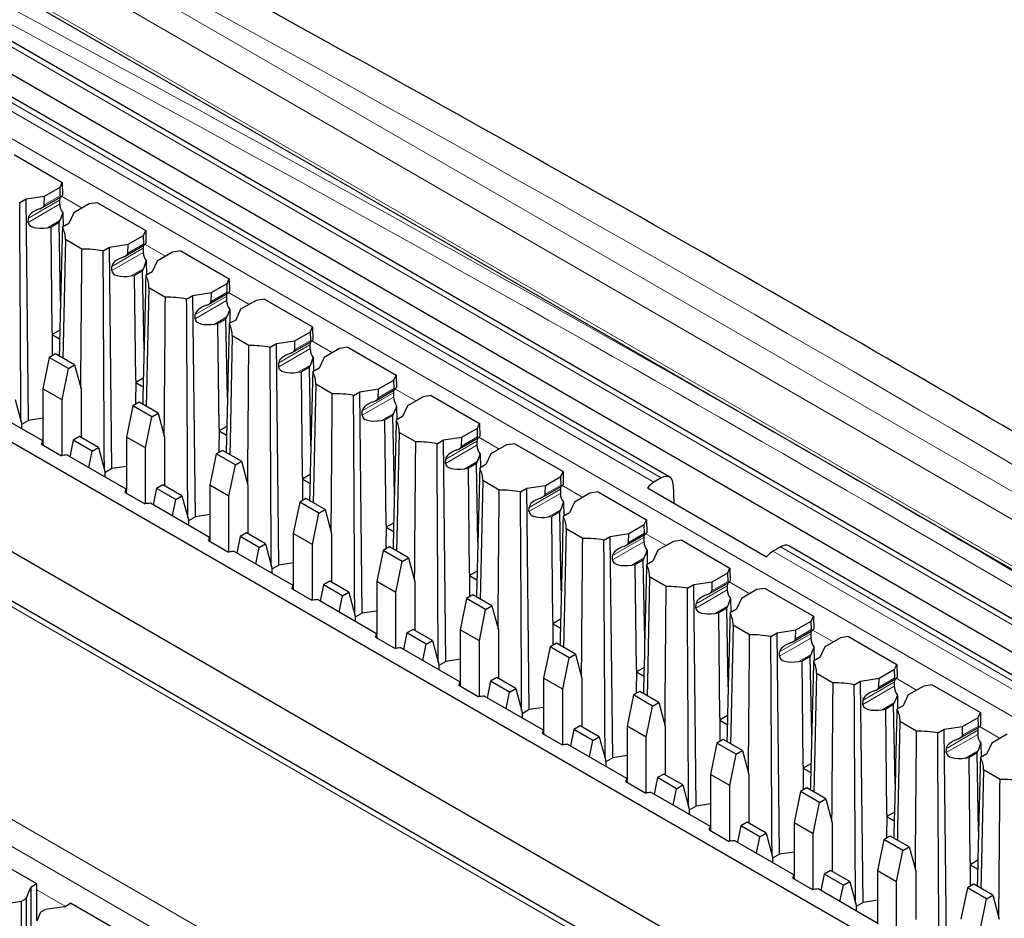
# Paper-space layout 'Blatt2' of a CAD drawing. Header units: millimetres. Extents: x 5 to 418, y 2 to 292.
# Tile 81 of 84: x 322 to 334, y 246 to 257. Entities that reach past the tile are written whole.
import ezdxf

# ---------------------------------------------------------------- set-up
doc = ezdxf.new("R2010")
doc.units = ezdxf.units.MM

psp = doc.layouts.new('Blatt2')

# ---------------------------------------------------------------- linework, layer by layer
at = {"color": 7, "linetype": 'Continuous', "lineweight": 18}
for p, q in [((316.829, 259.974), (345.343, 243.513)), ((318.658, 259.801), (343.801, 245.287)), ((343.657, 245.04), (318.514, 259.555)), ((344.013, 243.583), (317.819, 258.705)), ((329.637, 251.222), (317.237, 258.38)), ((320.272, 256.527), (329.549, 251.171)), ((338.091, 245.916), (320.131, 256.285)), ((322.502, 254.516), (322.131, 254.302)), ((322.51, 254.567), (322.32, 254.458)), ((322.525, 254.561), (322.768, 254.421)), ((322.13, 254.252), (322.502, 254.467)), ((322.506, 254.273), (322.359, 254.188)), ((323.492, 253.944), (323.121, 253.73)), ((323.5, 253.996), (323.31, 253.886)), ((323.515, 253.99), (323.758, 253.85)), ((323.12, 253.681), (323.492, 253.895)), ((323.496, 253.702), (323.348, 253.617)), ((333.146, 243.222), (315.186, 253.591)), ((324.11, 253.109), (324.482, 253.324)), ((324.482, 253.373), (324.111, 253.159)), ((324.49, 253.424), (324.3, 253.315)), ((324.505, 253.419), (324.748, 253.278)), ((324.486, 253.13), (324.338, 253.045)), ((325.48, 252.853), (325.29, 252.743)), ((325.1, 252.538), (325.471, 252.752)), ((325.471, 252.801), (325.101, 252.588)), ((325.495, 252.847), (325.738, 252.707)), ((325.476, 252.559), (325.328, 252.474)), ((326.47, 252.281), (326.28, 252.172)), ((326.485, 252.276), (326.728, 252.135)), ((326.089, 251.966), (326.461, 252.181)), ((326.461, 252.23), (326.091, 252.016)), ((326.466, 251.987), (326.318, 251.902)), ((327.46, 251.71), (327.27, 251.6)), ((327.475, 251.704), (327.717, 251.564)), ((327.079, 251.395), (327.451, 251.609)), ((327.451, 251.658), (327.081, 251.445)), ((327.456, 251.416), (327.308, 251.331)), ((328.45, 251.138), (328.26, 251.029)), ((328.465, 251.133), (328.707, 250.992)), ((328.069, 250.823), (328.441, 251.038)), ((328.441, 251.087), (328.071, 250.873)), ((328.446, 250.844), (328.298, 250.759)), ((329.431, 250.515), (329.061, 250.302)), ((329.44, 250.567), (329.25, 250.457)), ((329.455, 250.561), (329.697, 250.421)), ((329.059, 250.252), (329.431, 250.466)), ((343.451, 243.247), (331.051, 250.405)), ((330.963, 250.355), (338.232, 246.158)), ((329.436, 250.273), (329.288, 250.188)), ((330.421, 249.944), (330.051, 249.73)), ((330.43, 249.995), (330.24, 249.886)), ((330.445, 249.99), (330.687, 249.849)), ((330.049, 249.68), (330.421, 249.895)), ((330.426, 249.702), (330.278, 249.616)), ((331.411, 249.372), (331.041, 249.159)), ((331.42, 249.424), (331.23, 249.314)), ((331.434, 249.418), (331.677, 249.278)), ((331.039, 249.109), (331.411, 249.323)), ((331.415, 249.13), (331.268, 249.045)), ((332.401, 248.801), (332.031, 248.587)), ((332.41, 248.853), (332.22, 248.743)), ((332.424, 248.847), (332.667, 248.706)), ((332.029, 248.537), (332.401, 248.752)), ((332.405, 248.559), (332.258, 248.473)), ((333.019, 247.966), (333.391, 248.181)), ((333.391, 248.23), (333.021, 248.016)), ((333.4, 248.281), (333.21, 248.171)), ((333.414, 248.275), (333.657, 248.135)), ((333.395, 247.987), (333.248, 247.902)), ((320.937, 247.751), (336.918, 238.525)), ((336.776, 238.283), (320.796, 247.509)), ((322.233, 246.338), (322.568, 246.145))]:
    psp.add_line(p, q, dxfattribs=at)
at = {"color": 7, "linetype": 'Continuous', "lineweight": 25}
for p, q in [((316.854, 259.919), (345.367, 243.458)), ((344.113, 243.593), (317.919, 258.715)), ((343.773, 243.395), (317.494, 258.566)), ((329.738, 251.231), (317.337, 258.39)), ((321.961, 255.057), (322.533, 254.726)), ((334.126, 244.605), (316.307, 254.891)), ((322.507, 254.669), (322.533, 254.726)), ((322.533, 254.726), (322.536, 254.575)), ((322.324, 254.563), (322.507, 254.669)), ((322.51, 254.567), (322.507, 254.669)), ((322.028, 254.486), (322.104, 254.529)), ((322.104, 254.529), (322.324, 254.563)), ((322.132, 251.904), (322.104, 254.529)), ((322.291, 254.424), (322.519, 254.555)), ((322.32, 254.458), (322.324, 254.563)), ((322.502, 254.516), (322.502, 254.467)), ((322.951, 254.485), (322.852, 254.47)), ((322.951, 254.485), (323.523, 254.155)), ((322.852, 254.47), (322.669, 254.364)), ((322.13, 254.252), (322.131, 254.302)), ((322.495, 254.249), (322.506, 254.273)), ((322.54, 254.363), (322.543, 254.198)), ((322.669, 254.364), (322.61, 254.237)), ((322.359, 254.188), (322.4, 254.195)), ((322.495, 254.249), (322.4, 254.195)), ((322.414, 252.956), (322.4, 254.195)), ((322.513, 253.316), (322.495, 254.249)), ((322.61, 254.237), (322.534, 254.193)), ((323.497, 254.098), (323.523, 254.155)), ((323.523, 254.155), (323.526, 254.003)), ((322.767, 253.935), (322.57, 254.048)), ((323.313, 253.992), (323.497, 254.098)), ((323.5, 253.996), (323.497, 254.098)), ((323.018, 253.914), (323.093, 253.958)), ((323.093, 253.958), (323.313, 253.992)), ((323.122, 251.332), (323.093, 253.958)), ((323.281, 253.853), (323.509, 253.984)), ((323.31, 253.886), (323.313, 253.992)), ((323.492, 253.944), (323.492, 253.895)), ((323.941, 253.914), (323.842, 253.899)), ((323.941, 253.914), (324.513, 253.583)), ((315.9, 253.834), (333.936, 243.422)), ((323.53, 253.792), (323.532, 253.627)), ((323.659, 253.793), (323.6, 253.666)), ((323.842, 253.899), (323.659, 253.793)), ((323.12, 253.681), (323.121, 253.73)), ((323.485, 253.678), (323.39, 253.623)), ((323.485, 253.678), (323.496, 253.702)), ((323.503, 252.744), (323.485, 253.678)), ((333.246, 243.232), (315.286, 253.601)), ((323.348, 253.617), (323.39, 253.623)), ((323.404, 252.384), (323.39, 253.623)), ((323.6, 253.666), (323.524, 253.622)), ((324.487, 253.526), (324.513, 253.583)), ((324.513, 253.583), (324.516, 253.432)), ((323.756, 253.363), (323.56, 253.477)), ((324.303, 253.42), (324.487, 253.526)), ((324.49, 253.424), (324.487, 253.526)), ((324.008, 253.343), (324.083, 253.386)), ((324.083, 253.386), (324.303, 253.42)), ((324.112, 250.761), (324.083, 253.386)), ((324.271, 253.281), (324.498, 253.412)), ((324.3, 253.315), (324.303, 253.42)), ((324.482, 253.373), (324.482, 253.324)), ((324.832, 253.327), (324.648, 253.221)), ((324.931, 253.342), (324.832, 253.327)), ((324.931, 253.342), (325.503, 253.012)), ((324.52, 253.22), (324.522, 253.055)), ((324.648, 253.221), (324.59, 253.094)), ((324.11, 253.109), (324.111, 253.159)), ((324.475, 253.106), (324.38, 253.052)), ((324.475, 253.106), (324.486, 253.13)), ((324.492, 252.173), (324.475, 253.106)), ((324.59, 253.094), (324.514, 253.051)), ((322.504, 252.975), (322.414, 252.923)), ((324.338, 253.045), (324.38, 253.052)), ((324.394, 251.813), (324.38, 253.052)), ((325.477, 252.955), (325.503, 253.012)), ((325.503, 253.012), (325.506, 252.86)), ((322.414, 252.956), (322.412, 252.668)), ((322.414, 252.956), (322.414, 252.923)), ((322.414, 252.923), (322.502, 252.872)), ((324.746, 252.792), (324.55, 252.905)), ((325.293, 252.849), (325.477, 252.955)), ((325.48, 252.853), (325.477, 252.955)), ((324.998, 252.771), (325.073, 252.815)), ((325.073, 252.815), (325.293, 252.849)), ((325.102, 250.189), (325.073, 252.815)), ((325.261, 252.71), (325.488, 252.841)), ((325.29, 252.743), (325.293, 252.849)), ((325.471, 252.801), (325.471, 252.752)), ((325.822, 252.756), (325.638, 252.65)), ((325.921, 252.771), (325.822, 252.756)), ((325.921, 252.771), (326.493, 252.44)), ((322.379, 252.649), (322.304, 252.279)), ((322.454, 252.692), (322.379, 252.649)), ((322.606, 252.519), (322.379, 252.649)), ((322.68, 252.562), (322.454, 252.692)), ((325.51, 252.649), (325.512, 252.484)), ((325.638, 252.65), (325.579, 252.523)), ((322.53, 252.148), (322.606, 252.519)), ((322.606, 252.519), (322.68, 252.562)), ((322.68, 252.562), (322.756, 252.279)), ((325.1, 252.538), (325.101, 252.588)), ((325.465, 252.535), (325.37, 252.48)), ((325.465, 252.535), (325.476, 252.559)), ((325.482, 251.601), (325.465, 252.535)), ((325.579, 252.523), (325.504, 252.479)), ((323.404, 252.384), (323.402, 252.096)), ((323.494, 252.404), (323.404, 252.352)), ((323.404, 252.384), (323.404, 252.352)), ((325.328, 252.474), (325.37, 252.48)), ((325.383, 251.242), (325.37, 252.48)), ((326.283, 252.277), (326.467, 252.383)), ((326.467, 252.383), (326.493, 252.44)), ((326.47, 252.281), (326.467, 252.383)), ((326.493, 252.44), (326.496, 252.289)), ((322.53, 252.148), (322.304, 252.279)), ((322.304, 252.279), (322.304, 251.648)), ((322.756, 252.279), (322.756, 251.701)), ((323.404, 252.352), (323.492, 252.301)), ((325.736, 252.22), (325.54, 252.334)), ((326.063, 252.243), (326.283, 252.277)), ((326.251, 252.138), (326.478, 252.269)), ((326.28, 252.172), (326.283, 252.277)), ((321.973, 252.153), (322.049, 251.871)), ((325.988, 252.2), (326.063, 252.243)), ((326.092, 249.618), (326.063, 252.243)), ((326.461, 252.23), (326.461, 252.181)), ((326.812, 252.184), (326.628, 252.078)), ((326.91, 252.199), (326.812, 252.184)), ((326.91, 252.199), (327.483, 251.869)), ((322.301, 251.66), (321.6, 252.065)), ((322.53, 251.487), (322.53, 252.148)), ((323.369, 252.078), (323.294, 251.707)), ((323.444, 252.121), (323.369, 252.078)), ((323.596, 251.947), (323.369, 252.078)), ((323.67, 251.99), (323.444, 252.121)), ((326.499, 252.077), (326.502, 251.912)), ((326.628, 252.078), (326.569, 251.951)), ((322.304, 251.93), (322.132, 251.904)), ((323.52, 251.577), (323.596, 251.947)), ((323.596, 251.947), (323.67, 251.99)), ((323.67, 251.99), (323.746, 251.707)), ((326.089, 251.966), (326.091, 252.016)), ((326.455, 251.963), (326.36, 251.909)), ((326.455, 251.963), (326.466, 251.987)), ((326.472, 251.03), (326.455, 251.963)), ((326.569, 251.951), (326.494, 251.908)), ((322.132, 251.904), (322.049, 251.856)), ((322.049, 251.871), (322.049, 251.805)), ((324.394, 251.813), (324.392, 251.525)), ((324.484, 251.832), (324.394, 251.78)), ((324.394, 251.813), (324.394, 251.78)), ((326.318, 251.902), (326.36, 251.909)), ((326.373, 250.67), (326.36, 251.909)), ((327.273, 251.706), (327.457, 251.812)), ((327.457, 251.812), (327.483, 251.869)), ((327.46, 251.71), (327.457, 251.812)), ((327.483, 251.869), (327.486, 251.717)), ((322.737, 251.713), (322.662, 251.669)), ((322.963, 251.582), (322.737, 251.713)), ((323.52, 251.577), (323.294, 251.707)), ((323.294, 251.707), (323.294, 251.076)), ((323.746, 251.707), (323.746, 251.13)), ((324.394, 251.78), (324.482, 251.729)), ((326.726, 251.649), (326.53, 251.762)), ((327.053, 251.672), (327.273, 251.706)), ((327.241, 251.567), (327.468, 251.698)), ((327.27, 251.6), (327.273, 251.706)), ((322.288, 251.622), (322.524, 251.486)), ((322.308, 251.611), (322.308, 251.615)), ((322.662, 251.669), (322.622, 251.474)), ((322.889, 251.539), (322.662, 251.669)), ((322.889, 251.539), (322.963, 251.582)), ((322.963, 251.582), (323.039, 251.299)), ((323.52, 250.916), (323.52, 251.577)), ((326.978, 251.628), (327.053, 251.672)), ((327.082, 249.046), (327.053, 251.672)), ((327.451, 251.658), (327.451, 251.609)), ((327.802, 251.613), (327.618, 251.507)), ((327.9, 251.628), (327.802, 251.613)), ((327.9, 251.628), (328.473, 251.297)), ((323.29, 251.089), (322.59, 251.493)), ((322.849, 251.344), (322.889, 251.539)), ((324.359, 251.506), (324.284, 251.136)), ((324.434, 251.549), (324.359, 251.506)), ((324.586, 251.376), (324.359, 251.506)), ((324.66, 251.419), (324.434, 251.549)), ((327.489, 251.506), (327.492, 251.341)), ((327.618, 251.507), (327.559, 251.38)), ((323.122, 251.332), (323.039, 251.284)), ((323.294, 251.359), (323.122, 251.332)), ((324.51, 251.005), (324.586, 251.376)), ((324.586, 251.376), (324.66, 251.419)), ((324.66, 251.419), (324.736, 251.136)), ((327.079, 251.395), (327.081, 251.445)), ((327.308, 251.331), (327.35, 251.337)), ((327.445, 251.392), (327.35, 251.337)), ((327.363, 250.099), (327.35, 251.337)), ((327.445, 251.392), (327.456, 251.416)), ((327.462, 250.458), (327.445, 251.392)), ((327.559, 251.38), (327.484, 251.336)), ((323.039, 251.299), (323.039, 251.234)), ((325.383, 251.242), (325.382, 250.953)), ((325.474, 251.261), (325.383, 251.209)), ((325.383, 251.242), (325.383, 251.209)), ((328.263, 251.134), (328.447, 251.24)), ((328.447, 251.24), (328.473, 251.297)), ((328.45, 251.138), (328.447, 251.24)), ((328.473, 251.297), (328.476, 251.146)), ((329.637, 251.222), (329.549, 251.171)), ((323.652, 251.098), (323.612, 250.903)), ((323.727, 251.141), (323.652, 251.098)), ((323.879, 250.967), (323.652, 251.098)), ((323.953, 251.01), (323.727, 251.141)), ((324.51, 251.005), (324.284, 251.136)), ((324.284, 251.136), (324.284, 250.505)), ((324.736, 251.136), (324.736, 250.559)), ((325.383, 251.209), (325.472, 251.158)), ((327.716, 251.077), (327.52, 251.191)), ((327.968, 251.057), (328.043, 251.1)), ((328.043, 251.1), (328.263, 251.134)), ((328.072, 248.475), (328.043, 251.1)), ((328.231, 250.995), (328.458, 251.126)), ((328.26, 251.029), (328.263, 251.134)), ((329.474, 251.103), (330.888, 250.287)), ((329.781, 251.142), (329.787, 250.922)), ((323.278, 251.051), (323.513, 250.915)), ((323.298, 251.039), (323.298, 251.044)), ((323.879, 250.967), (323.953, 251.01)), ((323.953, 251.01), (324.029, 250.728)), ((324.51, 250.344), (324.51, 251.005)), ((328.441, 251.087), (328.441, 251.038)), ((328.792, 251.041), (328.608, 250.935)), ((328.89, 251.056), (328.792, 251.041)), ((328.89, 251.056), (329.463, 250.726)), ((324.28, 250.517), (323.58, 250.922)), ((323.839, 250.772), (323.879, 250.967)), ((325.349, 250.935), (325.273, 250.564)), ((325.424, 250.978), (325.349, 250.935)), ((325.576, 250.804), (325.349, 250.935)), ((325.65, 250.847), (325.424, 250.978)), ((328.069, 250.823), (328.071, 250.873)), ((328.479, 250.934), (328.482, 250.769)), ((328.608, 250.935), (328.549, 250.808)), ((324.112, 250.761), (324.029, 250.713)), ((324.284, 250.787), (324.112, 250.761)), ((325.5, 250.434), (325.576, 250.804)), ((325.576, 250.804), (325.65, 250.847)), ((325.65, 250.847), (325.726, 250.564)), ((328.298, 250.759), (328.34, 250.766)), ((328.434, 250.82), (328.34, 250.766)), ((328.353, 249.527), (328.34, 250.766)), ((328.434, 250.82), (328.446, 250.844)), ((328.452, 249.887), (328.434, 250.82)), ((328.549, 250.808), (328.474, 250.765)), ((324.029, 250.728), (324.029, 250.662)), ((326.373, 250.67), (326.372, 250.382)), ((326.464, 250.689), (326.373, 250.637)), ((326.373, 250.67), (326.373, 250.637)), ((326.373, 250.637), (326.461, 250.586)), ((329.253, 250.563), (329.437, 250.669)), ((329.437, 250.669), (329.463, 250.726)), ((329.44, 250.567), (329.437, 250.669)), ((329.463, 250.726), (329.466, 250.574)), ((324.642, 250.526), (324.602, 250.331)), ((324.717, 250.57), (324.642, 250.526)), ((324.868, 250.396), (324.642, 250.526)), ((324.943, 250.439), (324.717, 250.57)), ((325.5, 250.434), (325.273, 250.564)), ((325.273, 250.564), (325.273, 249.933)), ((325.726, 250.564), (325.726, 249.987)), ((328.706, 250.506), (328.51, 250.619)), ((328.958, 250.485), (329.033, 250.529)), ((329.033, 250.529), (329.253, 250.563)), ((329.062, 247.904), (329.033, 250.529)), ((329.221, 250.424), (329.448, 250.555)), ((329.25, 250.457), (329.253, 250.563)), ((329.431, 250.515), (329.431, 250.466)), ((324.268, 250.479), (324.503, 250.343)), ((324.288, 250.468), (324.288, 250.472)), ((324.868, 250.396), (324.943, 250.439)), ((324.943, 250.439), (325.019, 250.156)), ((325.5, 249.773), (325.5, 250.434)), ((326.414, 250.406), (326.339, 250.363)), ((326.64, 250.276), (326.414, 250.406)), ((329.782, 250.47), (329.598, 250.364)), ((329.88, 250.485), (329.782, 250.47)), ((329.88, 250.485), (330.453, 250.154)), ((330.963, 250.355), (331.051, 250.405)), ((343.551, 243.257), (331.15, 250.416)), ((325.27, 249.946), (324.57, 250.35)), ((324.829, 250.201), (324.868, 250.396)), ((326.339, 250.363), (326.263, 249.993)), ((326.566, 250.233), (326.339, 250.363)), ((329.059, 250.252), (329.061, 250.302)), ((329.469, 250.363), (329.472, 250.198)), ((329.598, 250.364), (329.539, 250.237)), ((325.102, 250.189), (325.019, 250.141)), ((325.273, 250.216), (325.102, 250.189)), ((326.49, 249.862), (326.566, 250.233)), ((326.566, 250.233), (326.64, 250.276)), ((326.64, 250.276), (326.716, 249.993)), ((329.288, 250.188), (329.33, 250.194)), ((329.424, 250.249), (329.33, 250.194)), ((329.343, 248.956), (329.33, 250.194)), ((329.424, 250.249), (329.436, 250.273)), ((329.442, 249.315), (329.424, 250.249)), ((329.539, 250.237), (329.464, 250.193)), ((325.019, 250.156), (325.019, 250.091)), ((327.363, 250.099), (327.362, 249.81)), ((327.454, 250.118), (327.363, 250.066)), ((327.363, 250.099), (327.363, 250.066)), ((327.363, 250.066), (327.451, 250.015)), ((329.696, 249.934), (329.499, 250.048)), ((330.243, 249.991), (330.427, 250.097)), ((330.427, 250.097), (330.453, 250.154)), ((330.43, 249.995), (330.427, 250.097)), ((330.453, 250.154), (330.456, 250.003)), ((325.632, 249.955), (325.592, 249.76)), ((325.707, 249.998), (325.632, 249.955)), ((325.858, 249.824), (325.632, 249.955)), ((325.933, 249.867), (325.707, 249.998)), ((326.49, 249.862), (326.263, 249.993)), ((326.263, 249.993), (326.263, 249.362)), ((326.716, 249.993), (326.716, 249.416)), ((329.948, 249.914), (330.023, 249.957)), ((330.023, 249.957), (330.243, 249.991)), ((330.052, 247.332), (330.023, 249.957)), ((330.211, 249.852), (330.438, 249.983)), ((330.24, 249.886), (330.243, 249.991)), ((330.421, 249.944), (330.421, 249.895)), ((325.258, 249.908), (325.493, 249.772)), ((325.278, 249.896), (325.278, 249.901)), ((325.819, 249.629), (325.858, 249.824)), ((325.858, 249.824), (325.933, 249.867)), ((325.933, 249.867), (326.009, 249.585)), ((326.49, 249.201), (326.49, 249.862)), ((327.404, 249.835), (327.329, 249.792)), ((327.63, 249.704), (327.404, 249.835)), ((330.772, 249.898), (330.588, 249.792)), ((330.87, 249.913), (330.772, 249.898)), ((330.87, 249.913), (331.443, 249.583)), ((326.26, 249.374), (325.559, 249.779)), ((327.329, 249.792), (327.253, 249.421)), ((327.555, 249.661), (327.329, 249.792)), ((327.555, 249.661), (327.63, 249.704)), ((327.63, 249.704), (327.706, 249.421)), ((330.049, 249.68), (330.051, 249.73)), ((330.414, 249.678), (330.426, 249.702)), ((330.459, 249.791), (330.462, 249.626)), ((330.588, 249.792), (330.529, 249.665)), ((326.092, 249.618), (326.009, 249.57)), ((326.009, 249.585), (326.009, 249.519)), ((326.263, 249.644), (326.092, 249.618)), ((327.48, 249.291), (327.555, 249.661)), ((330.278, 249.616), (330.32, 249.623)), ((330.414, 249.678), (330.32, 249.623)), ((330.333, 248.384), (330.32, 249.623)), ((330.432, 248.744), (330.414, 249.678)), ((330.529, 249.665), (330.454, 249.622)), ((331.417, 249.526), (331.443, 249.583)), ((331.443, 249.583), (331.446, 249.431)), ((328.353, 249.527), (328.352, 249.239)), ((328.444, 249.547), (328.353, 249.494)), ((328.353, 249.527), (328.353, 249.494)), ((328.353, 249.494), (328.441, 249.443)), ((330.686, 249.363), (330.489, 249.476)), ((331.233, 249.42), (331.417, 249.526)), ((331.42, 249.424), (331.417, 249.526)), ((326.622, 249.384), (326.582, 249.189)), ((326.697, 249.427), (326.622, 249.384)), ((326.848, 249.253), (326.622, 249.384)), ((326.923, 249.296), (326.697, 249.427)), ((327.48, 249.291), (327.253, 249.421)), ((327.253, 249.421), (327.253, 248.79)), ((327.706, 249.421), (327.706, 248.844)), ((330.938, 249.342), (331.013, 249.386)), ((331.013, 249.386), (331.233, 249.42)), ((331.042, 246.761), (331.013, 249.386)), ((331.201, 249.281), (331.428, 249.412)), ((331.23, 249.314), (331.233, 249.42)), ((331.411, 249.372), (331.411, 249.323)), ((326.248, 249.336), (326.483, 249.2)), ((326.268, 249.325), (326.268, 249.329)), ((326.808, 249.058), (326.848, 249.253)), ((326.848, 249.253), (326.923, 249.296)), ((326.923, 249.296), (326.999, 249.013)), ((327.48, 248.63), (327.48, 249.291)), ((328.394, 249.263), (328.319, 249.22)), ((328.62, 249.133), (328.394, 249.263)), ((331.762, 249.327), (331.578, 249.221)), ((331.86, 249.342), (331.762, 249.327)), ((331.86, 249.342), (332.433, 249.011)), ((327.25, 248.803), (326.549, 249.207)), ((328.319, 249.22), (328.243, 248.85)), ((328.545, 249.09), (328.319, 249.22)), ((328.545, 249.09), (328.62, 249.133)), ((328.62, 249.133), (328.696, 248.85)), ((331.039, 249.109), (331.041, 249.159)), ((331.404, 249.106), (331.415, 249.13)), ((331.449, 249.22), (331.452, 249.055)), ((331.578, 249.221), (331.519, 249.094)), ((327.082, 249.046), (326.999, 248.998)), ((326.999, 249.013), (326.999, 248.948)), ((327.253, 249.073), (327.082, 249.046)), ((328.47, 248.719), (328.545, 249.09)), ((331.268, 249.045), (331.31, 249.051)), ((331.404, 249.106), (331.31, 249.051)), ((331.323, 247.813), (331.31, 249.051)), ((331.422, 248.172), (331.404, 249.106)), ((331.519, 249.094), (331.444, 249.05)), ((332.406, 248.954), (332.433, 249.011)), ((332.433, 249.011), (332.436, 248.86)), ((329.343, 248.956), (329.341, 248.667)), ((329.434, 248.975), (329.343, 248.923)), ((329.343, 248.956), (329.343, 248.923)), ((329.343, 248.923), (329.431, 248.872)), ((331.676, 248.791), (331.479, 248.905)), ((332.223, 248.848), (332.406, 248.954)), ((332.41, 248.853), (332.406, 248.954)), ((327.238, 248.765), (327.473, 248.629)), ((327.612, 248.812), (327.572, 248.617)), ((327.687, 248.855), (327.612, 248.812)), ((327.838, 248.681), (327.612, 248.812)), ((327.913, 248.725), (327.687, 248.855)), ((328.47, 248.719), (328.243, 248.85)), ((328.243, 248.85), (328.243, 248.219)), ((328.696, 248.85), (328.696, 248.273)), ((331.927, 248.771), (332.003, 248.814)), ((332.003, 248.814), (332.223, 248.848)), ((332.032, 246.189), (332.003, 248.814)), ((332.191, 248.709), (332.418, 248.84)), ((332.22, 248.743), (332.223, 248.848)), ((332.401, 248.801), (332.401, 248.752)), ((332.85, 248.77), (332.752, 248.755)), ((332.85, 248.77), (333.423, 248.44)), ((327.258, 248.753), (327.258, 248.758)), ((327.798, 248.486), (327.838, 248.681)), ((327.838, 248.681), (327.913, 248.725)), ((327.913, 248.725), (327.989, 248.442)), ((328.47, 248.058), (328.47, 248.719)), ((329.309, 248.649), (329.233, 248.278)), ((329.384, 248.692), (329.309, 248.649)), ((329.535, 248.518), (329.309, 248.649)), ((329.61, 248.561), (329.384, 248.692)), ((332.439, 248.648), (332.442, 248.484)), ((332.568, 248.649), (332.509, 248.522)), ((332.752, 248.755), (332.568, 248.649)), ((328.24, 248.231), (327.539, 248.636)), ((329.535, 248.518), (329.61, 248.561)), ((329.61, 248.561), (329.686, 248.278)), ((332.029, 248.537), (332.031, 248.587)), ((332.394, 248.535), (332.3, 248.48)), ((332.394, 248.535), (332.405, 248.559)), ((332.412, 247.601), (332.394, 248.535)), ((328.072, 248.475), (327.989, 248.427)), ((327.989, 248.442), (327.989, 248.377)), ((328.243, 248.502), (328.072, 248.475)), ((329.46, 248.148), (329.535, 248.518)), ((332.258, 248.473), (332.3, 248.48)), ((332.313, 247.241), (332.3, 248.48)), ((332.509, 248.522), (332.434, 248.479)), ((333.396, 248.383), (333.423, 248.44)), ((333.423, 248.44), (333.425, 248.288)), ((330.333, 248.384), (330.331, 248.096)), ((330.424, 248.404), (330.333, 248.351)), ((330.333, 248.384), (330.333, 248.351)), ((330.333, 248.351), (330.421, 248.3)), ((332.666, 248.22), (332.469, 248.333)), ((333.213, 248.277), (333.396, 248.383)), ((333.4, 248.281), (333.396, 248.383)), ((328.228, 248.193), (328.463, 248.057)), ((328.248, 248.182), (328.248, 248.186)), ((328.602, 248.241), (328.562, 248.046)), ((328.677, 248.284), (328.602, 248.241)), ((328.828, 248.11), (328.602, 248.241)), ((328.903, 248.153), (328.677, 248.284)), ((329.46, 248.148), (329.233, 248.278)), ((329.233, 248.278), (329.233, 247.647)), ((329.686, 248.278), (329.686, 247.701)), ((332.917, 248.199), (332.993, 248.243)), ((332.993, 248.243), (333.213, 248.277)), ((333.022, 245.618), (332.993, 248.243)), ((333.181, 248.138), (333.408, 248.269)), ((333.21, 248.171), (333.213, 248.277)), ((333.391, 248.23), (333.391, 248.181)), ((333.742, 248.184), (333.558, 248.078)), ((329.23, 247.66), (328.529, 248.064)), ((328.788, 247.915), (328.828, 248.11)), ((328.828, 248.11), (328.903, 248.153)), ((328.903, 248.153), (328.979, 247.87)), ((329.46, 247.487), (329.46, 248.148)), ((330.299, 248.077), (330.223, 247.707)), ((330.374, 248.12), (330.299, 248.077)), ((330.525, 247.947), (330.299, 248.077)), ((330.6, 247.99), (330.374, 248.12)), ((333.429, 248.077), (333.432, 247.912)), ((333.558, 248.078), (333.499, 247.951)), ((330.45, 247.576), (330.525, 247.947)), ((330.525, 247.947), (330.6, 247.99)), ((330.6, 247.99), (330.676, 247.707)), ((333.019, 247.966), (333.021, 248.016)), ((333.384, 247.963), (333.29, 247.908)), ((333.384, 247.963), (333.395, 247.987)), ((333.402, 247.029), (333.384, 247.963)), ((333.499, 247.951), (333.424, 247.907)), ((329.062, 247.904), (328.979, 247.856)), ((328.979, 247.87), (328.979, 247.805)), ((329.233, 247.93), (329.062, 247.904)), ((331.414, 247.832), (331.323, 247.78)), ((333.248, 247.902), (333.29, 247.908)), ((333.303, 246.67), (333.29, 247.908)), ((329.667, 247.712), (329.592, 247.669)), ((329.893, 247.582), (329.667, 247.712)), ((331.323, 247.813), (331.321, 247.524)), ((331.323, 247.813), (331.323, 247.78)), ((331.323, 247.78), (331.411, 247.729)), ((333.656, 247.648), (333.459, 247.762)), ((329.218, 247.622), (329.453, 247.486)), ((329.238, 247.61), (329.238, 247.615)), ((329.592, 247.669), (329.552, 247.474)), ((329.818, 247.538), (329.592, 247.669)), ((330.45, 247.576), (330.223, 247.707)), ((330.223, 247.707), (330.223, 247.076)), ((330.676, 247.707), (330.676, 247.13)), ((330.22, 247.088), (329.519, 247.493)), ((329.778, 247.343), (329.818, 247.538)), ((329.818, 247.538), (329.893, 247.582)), ((329.893, 247.582), (329.969, 247.299)), ((330.45, 246.915), (330.45, 247.576)), ((331.289, 247.506), (331.213, 247.135)), ((331.364, 247.549), (331.289, 247.506)), ((331.515, 247.375), (331.289, 247.506)), ((331.59, 247.418), (331.364, 247.549)), ((331.439, 247.005), (331.515, 247.375)), ((331.515, 247.375), (331.59, 247.418)), ((331.59, 247.418), (331.666, 247.135)), ((330.052, 247.332), (329.969, 247.284)), ((329.969, 247.299), (329.969, 247.234)), ((330.223, 247.359), (330.052, 247.332)), ((332.404, 247.261), (332.313, 247.208)), ((330.657, 247.141), (330.582, 247.098)), ((330.883, 247.01), (330.657, 247.141)), ((331.439, 247.005), (331.213, 247.135)), ((331.213, 247.135), (331.213, 246.504)), ((331.666, 247.135), (331.666, 246.558)), ((332.313, 247.241), (332.311, 246.953)), ((332.313, 247.241), (332.313, 247.208)), ((332.313, 247.208), (332.401, 247.157)), ((330.208, 247.05), (330.443, 246.914)), ((330.228, 247.039), (330.228, 247.043)), ((330.582, 247.098), (330.542, 246.903)), ((330.808, 246.967), (330.582, 247.098)), ((330.808, 246.967), (330.883, 247.01)), ((330.883, 247.01), (330.959, 246.727)), ((331.21, 246.517), (330.509, 246.921)), ((330.768, 246.772), (330.808, 246.967)), ((331.439, 246.344), (331.439, 247.005)), ((332.279, 246.934), (332.203, 246.564)), ((332.354, 246.977), (332.279, 246.934)), ((332.505, 246.804), (332.279, 246.934)), ((332.58, 246.847), (332.354, 246.977)), ((331.213, 246.787), (331.042, 246.761)), ((332.429, 246.433), (332.505, 246.804)), ((332.505, 246.804), (332.58, 246.847)), ((332.58, 246.847), (332.656, 246.564)), ((322.233, 246.409), (321.639, 246.752)), ((331.042, 246.761), (330.959, 246.713)), ((330.959, 246.727), (330.959, 246.662)), ((333.303, 246.67), (333.301, 246.381)), ((333.394, 246.689), (333.303, 246.637)), ((333.303, 246.67), (333.303, 246.637)), ((331.647, 246.569), (331.572, 246.526)), ((331.873, 246.439), (331.647, 246.569)), ((332.429, 246.433), (332.203, 246.564)), ((332.203, 246.564), (332.203, 245.933)), ((332.656, 246.564), (332.656, 245.987)), ((333.303, 246.637), (333.391, 246.586)), ((331.198, 246.479), (331.433, 246.343)), ((331.218, 246.467), (331.217, 246.472)), ((331.572, 246.526), (331.532, 246.331)), ((331.798, 246.395), (331.572, 246.526)), ((331.798, 246.395), (331.873, 246.439)), ((331.873, 246.439), (331.949, 246.156)), ((332.429, 245.772), (332.429, 246.433)), ((322.106, 246.237), (322.162, 246.368)), ((322.233, 246.409), (322.162, 246.368)), ((322.162, 246.368), (322.162, 245.878)), ((322.233, 245.974), (322.233, 246.409)), ((332.2, 245.945), (331.499, 246.35)), ((331.758, 246.2), (331.798, 246.395)), ((333.269, 246.363), (333.193, 245.992)), ((333.344, 246.406), (333.269, 246.363)), ((333.495, 246.232), (333.269, 246.363)), ((333.57, 246.275), (333.344, 246.406)), ((321.867, 246.179), (322.05, 246.205)), ((322.05, 246.205), (322.106, 246.237)), ((322.05, 245.813), (322.05, 246.205)), ((322.106, 246.237), (322.106, 245.846)), ((332.203, 246.216), (332.032, 246.189)), ((333.419, 245.862), (333.495, 246.232)), ((333.495, 246.232), (333.57, 246.275)), ((333.57, 246.275), (333.646, 245.992)), ((322.276, 246.075), (322.332, 246.107)), ((322.558, 246.139), (322.332, 246.107)), ((322.558, 246.139), (322.629, 246.18)), ((323.223, 245.837), (322.629, 246.18)), ((332.032, 246.189), (331.949, 246.141)), ((331.949, 246.156), (331.949, 246.091)), ((322.276, 246.075), (322.231, 245.969))]:
    psp.add_line(p, q, dxfattribs=at)
at = {"color": 7, "linetype": 'Continuous', "lineweight": 25, "flags": 128}
for points in [[(322.57, 254.048), (322.543, 252.798), (322.54, 252.643)], [(323.56, 253.477), (323.533, 252.226), (323.529, 252.071)], [(324.55, 252.905), (324.523, 251.655), (324.519, 251.5)], [(325.54, 252.334), (325.513, 251.083), (325.509, 250.929)], [(326.53, 251.762), (326.503, 250.512), (326.499, 250.357)], [(327.52, 251.191), (327.493, 249.94), (327.489, 249.786)], [(328.51, 250.619), (328.483, 249.369), (328.479, 249.214)], [(329.499, 250.048), (329.473, 248.797), (329.469, 248.643)], [(330.489, 249.476), (330.462, 248.226), (330.459, 248.071)], [(331.479, 248.905), (331.452, 247.654), (331.449, 247.5)], [(332.469, 248.333), (332.442, 247.083), (332.439, 246.928)], [(333.459, 247.762), (333.432, 246.511), (333.429, 246.357)]]:
    psp.add_lwpolyline(points, dxfattribs=at)
at = {"color": 7, "linetype": 'Continuous', "lineweight": 25}
for centre, radius, start, end in [((322.582, 254.518), 0.0809, 157.2873, 181.4651), ((322.684, 254.475), 0.182, 182.5078, 217.7954), ((322.292, 254.057), 0.278, 358.227, 29.4562), ((322.786, 252.625), 1.31, 79.7801, 90.8315), ((323.572, 253.946), 0.0809, 157.2873, 181.4651), ((323.674, 253.903), 0.182, 182.5078, 217.7954), ((323.282, 253.485), 0.278, 358.227, 29.4562), ((323.775, 252.054), 1.31, 79.7801, 90.8315), ((324.562, 253.375), 0.0809, 157.2873, 181.4651), ((324.664, 253.332), 0.182, 182.5078, 217.7954), ((324.272, 252.914), 0.278, 358.227, 29.4562), ((324.765, 251.482), 1.31, 79.7801, 90.8315), ((325.552, 252.803), 0.0809, 157.2873, 181.4651), ((325.654, 252.76), 0.182, 182.5078, 217.7954), ((325.262, 252.342), 0.278, 358.227, 29.4562), ((325.755, 250.911), 1.31, 79.7801, 90.8315), ((326.542, 252.232), 0.0809, 157.2873, 181.4651), ((326.643, 252.189), 0.182, 182.5078, 217.7954), ((326.252, 251.771), 0.278, 358.227, 29.4562), ((327.532, 251.66), 0.0809, 157.2873, 181.4651), ((322.076, 251.712), 0.23, 337.0218, 347.0334), ((326.745, 250.339), 1.31, 79.7801, 90.8315), ((327.633, 251.617), 0.182, 182.5078, 217.7954), ((322.669, 250.452), 1.045, 94.3461, 97.9939), ((327.242, 251.199), 0.278, 358.227, 29.4562), ((328.522, 251.089), 0.0809, 157.2873, 181.4651), ((323.066, 251.14), 0.23, 337.0218, 347.0334), ((327.735, 249.768), 1.31, 79.7801, 90.8315), ((328.623, 251.046), 0.182, 182.5078, 217.7954), ((323.659, 249.88), 1.045, 94.3461, 97.9939), ((328.232, 250.628), 0.278, 358.227, 29.4562), ((324.056, 250.569), 0.23, 337.0218, 347.0334), ((329.512, 250.518), 0.0809, 157.2873, 181.4651), ((328.725, 249.196), 1.31, 79.7801, 90.8315), ((329.613, 250.474), 0.182, 182.5078, 217.7954), ((324.649, 249.309), 1.045, 94.3461, 97.9939), ((329.222, 250.057), 0.278, 358.227, 29.4562), ((325.046, 249.997), 0.23, 337.0218, 347.0334), ((329.715, 248.625), 1.31, 79.7801, 90.8315), ((330.502, 249.946), 0.0809, 157.2873, 181.4651), ((330.603, 249.903), 0.182, 182.5078, 217.7954), ((325.639, 248.737), 1.045, 94.3461, 97.9939), ((330.212, 249.485), 0.278, 358.227, 29.4562), ((326.036, 249.426), 0.23, 337.0218, 347.0334), ((330.705, 248.053), 1.31, 79.7801, 90.8315), ((331.492, 249.375), 0.0809, 157.2873, 181.4651), ((331.593, 249.331), 0.182, 182.5078, 217.7954), ((326.629, 248.166), 1.045, 94.3461, 97.9939), ((331.202, 248.914), 0.278, 358.227, 29.4562), ((327.026, 248.854), 0.23, 337.0218, 347.0334), ((331.695, 247.482), 1.31, 79.7801, 90.8315), ((332.482, 248.803), 0.0809, 157.2873, 181.4651), ((332.583, 248.76), 0.182, 182.5078, 217.7954), ((327.619, 247.594), 1.045, 94.3461, 97.9939), ((332.192, 248.342), 0.278, 358.227, 29.4562), ((328.016, 248.283), 0.23, 337.0218, 347.0334), ((332.685, 246.91), 1.31, 79.7801, 90.8315), ((333.472, 248.232), 0.0809, 157.2873, 181.4651), ((333.573, 248.188), 0.182, 182.5078, 217.7954), ((328.608, 247.023), 1.045, 94.3461, 97.9939), ((333.182, 247.771), 0.278, 358.227, 29.4562), ((329.006, 247.711), 0.23, 337.0218, 347.0334), ((333.675, 246.339), 1.31, 79.7801, 90.8315), ((329.598, 246.451), 1.045, 94.3461, 97.9939), ((329.996, 247.14), 0.23, 337.0218, 347.0334), ((330.588, 245.88), 1.045, 94.3461, 97.9939), ((330.986, 246.568), 0.23, 337.0218, 347.0334), ((331.578, 245.308), 1.045, 94.3461, 97.9939)]:
    psp.add_arc(centre, radius, start, end, dxfattribs=at)
at = {"color": 7, "linetype": 'Continuous', "lineweight": 18}
for centre, major_axis, ratio, start_param, end_param in [((63.66, 91.168), (378.865, 5.829), 0.587275, 0.71895, 0.839255), ((63.658, 91.265), (378.985, 5.829), 0.587272, 0.719533, 0.83827), ((63.673, 103.48), (378.787, -5.628), 0.567125, 0.746872, 0.840776)]:
    psp.add_ellipse(centre, major_axis=major_axis, ratio=ratio, start_param=start_param, end_param=end_param, dxfattribs=at)
at = {"color": 7, "linetype": 'Continuous', "lineweight": 25}
for centre, major_axis, ratio, start_param, end_param in [((322.536, 254.623), (0.0213, 0.0685), 0.214878, 2.584709, 3.70514), ((322.501, 254.418), (0.051, 0.164), 0.214878, 0.377162, 0.563548), ((322.363, 254.338), (0.231, 0.045), 0.415057, 1.927727, 3.048159), ((322.224, 254.443), (0.0963, 0.0188), 0.415057, 5.06932, 6.189751), ((322.361, 254.288), (0.231, 0.045), 0.415057, 3.048159, 4.618955), ((322.503, 254.37), (0.051, 0.164), 0.214878, 4.155505, 4.739654), ((323.526, 254.052), (0.0213, 0.0685), 0.214878, 2.584709, 3.70514), ((323.491, 253.846), (0.051, 0.164), 0.214878, 0.377162, 0.563548), ((323.353, 253.766), (0.231, 0.045), 0.415057, 1.927727, 3.048159), ((323.214, 253.871), (0.0963, 0.0188), 0.415057, 5.06932, 6.189751), ((323.493, 253.798), (0.051, 0.164), 0.214878, 4.155505, 4.739654), ((323.351, 253.716), (0.231, 0.045), 0.415057, 3.048159, 4.618955), ((324.516, 253.48), (0.0213, 0.0685), 0.214878, 2.584709, 3.70514), ((324.481, 253.275), (0.051, 0.164), 0.214878, 0.377162, 0.563548), ((324.343, 253.195), (0.231, 0.045), 0.415057, 1.927727, 3.048159), ((324.204, 253.3), (0.0963, 0.0188), 0.415057, 5.06932, 6.189751), ((324.483, 253.227), (0.051, 0.164), 0.214878, 4.155505, 4.739654), ((324.341, 253.145), (0.231, 0.045), 0.415057, 3.048159, 4.618955), ((325.506, 252.909), (0.0213, 0.0685), 0.214878, 2.584709, 3.70514), ((325.471, 252.703), (0.051, 0.164), 0.214878, 0.377162, 0.563548), ((325.194, 252.728), (0.0963, 0.0188), 0.415057, 5.06932, 6.189751), ((325.333, 252.623), (0.231, 0.045), 0.415057, 1.927727, 3.048159), ((325.473, 252.655), (0.051, 0.164), 0.214878, 4.155505, 4.739654), ((325.331, 252.574), (0.231, 0.045), 0.415057, 3.048159, 4.618955), ((326.496, 252.337), (0.0213, 0.0685), 0.214878, 2.584709, 3.70514), ((326.461, 252.132), (0.051, 0.164), 0.214878, 0.377162, 0.563548), ((326.184, 252.157), (0.0963, 0.0188), 0.415057, 5.06932, 6.189751), ((326.323, 252.052), (0.231, 0.045), 0.415057, 1.927727, 3.048159), ((326.463, 252.084), (0.051, 0.164), 0.214878, 4.155505, 4.739654), ((326.321, 252.002), (0.231, 0.045), 0.415057, 3.048159, 4.618955), ((327.486, 251.766), (0.0213, 0.0685), 0.214878, 2.584709, 3.70514), ((327.451, 251.56), (0.051, 0.164), 0.214878, 0.377162, 0.563548), ((321.695, 252.226), (-0.599, 0.655), 0.201907, 3.368146, 3.514595), ((327.174, 251.585), (0.0963, 0.0188), 0.415057, 5.06932, 6.189751), ((327.313, 251.48), (0.231, 0.045), 0.415057, 1.927727, 3.048159), ((327.453, 251.512), (0.051, 0.164), 0.214878, 4.155505, 4.739654), ((327.311, 251.431), (0.231, 0.045), 0.415057, 3.048159, 4.618955), ((329.639, 251.057), (0.097, 0.175), 0.587367, 5.506121, 7.059464), ((328.476, 251.194), (0.0213, 0.0685), 0.214878, 2.584709, 3.70514), ((328.441, 250.989), (0.051, 0.164), 0.214878, 0.377162, 0.563548), ((329.552, 251.006), (0.097, 0.175), 0.587367, 0.776279, 1.336245), ((322.684, 251.655), (-0.599, 0.655), 0.201907, 3.368146, 3.514595), ((328.303, 250.909), (0.231, 0.045), 0.415057, 1.927727, 3.048159), ((328.163, 251.014), (0.0963, 0.0188), 0.415057, 5.06932, 6.189751), ((328.443, 250.941), (0.051, 0.164), 0.214878, 4.155505, 4.739654), ((328.301, 250.859), (0.231, 0.045), 0.415057, 3.048159, 4.618955), ((323.674, 251.083), (-0.599, 0.655), 0.201907, 3.368146, 3.514595), ((329.466, 250.623), (0.0213, 0.0685), 0.214878, 2.584709, 3.70514), ((329.431, 250.417), (0.051, 0.164), 0.214878, 0.377162, 0.563548), ((329.293, 250.337), (0.231, 0.045), 0.415057, 1.927727, 3.048159), ((329.153, 250.442), (0.0963, 0.0188), 0.415057, 5.06932, 6.189751), ((331.049, 250.244), (0.103, 0.172), 0.56722, 0.008429, 0.793746), ((329.433, 250.369), (0.051, 0.164), 0.214878, 4.155505, 4.739654), ((330.961, 250.193), (0.103, 0.172), 0.56722, 0.793746, 1.353711), ((329.291, 250.288), (0.231, 0.045), 0.415057, 3.048159, 4.618955), ((324.664, 250.512), (-0.599, 0.655), 0.201907, 3.368146, 3.514595), ((330.456, 250.051), (0.0213, 0.0685), 0.214878, 2.584709, 3.70514), ((330.421, 249.846), (0.051, 0.164), 0.214878, 0.377162, 0.563548), ((330.283, 249.766), (0.231, 0.045), 0.415057, 1.927727, 3.048159), ((330.143, 249.871), (0.0963, 0.0188), 0.415057, 5.06932, 6.189751), ((330.423, 249.798), (0.051, 0.164), 0.214878, 4.155505, 4.739654), ((330.281, 249.716), (0.231, 0.045), 0.415057, 3.048159, 4.618955), ((325.654, 249.94), (-0.599, 0.655), 0.201907, 3.368146, 3.514595), ((331.446, 249.48), (0.0213, 0.0685), 0.214878, 2.584709, 3.70514), ((331.411, 249.274), (0.051, 0.164), 0.214878, 0.377162, 0.563548), ((331.273, 249.194), (0.231, 0.045), 0.415057, 1.927727, 3.048159), ((331.133, 249.299), (0.0963, 0.0188), 0.415057, 5.06932, 6.189751), ((331.413, 249.226), (0.051, 0.164), 0.214878, 4.155505, 4.739654), ((331.271, 249.145), (0.231, 0.045), 0.415057, 3.048159, 4.618955), ((326.644, 249.369), (-0.599, 0.655), 0.201907, 3.368146, 3.514595), ((332.436, 248.908), (0.0213, 0.0685), 0.214878, 2.584709, 3.70514), ((332.401, 248.703), (0.051, 0.164), 0.214878, 0.377162, 0.563548), ((332.262, 248.623), (0.231, 0.045), 0.415057, 1.927727, 3.048159), ((332.123, 248.728), (0.0963, 0.0188), 0.415057, 5.06932, 6.189751), ((332.402, 248.655), (0.051, 0.164), 0.214878, 4.155505, 4.739654), ((332.261, 248.573), (0.231, 0.045), 0.415057, 3.048159, 4.618955), ((327.634, 248.797), (-0.599, 0.655), 0.201907, 3.368146, 3.514595), ((333.425, 248.337), (0.0213, 0.0685), 0.214878, 2.584709, 3.70514), ((333.391, 248.131), (0.051, 0.164), 0.214878, 0.377162, 0.563548), ((333.252, 248.051), (0.231, 0.045), 0.415057, 1.927727, 3.048159), ((333.113, 248.157), (0.0963, 0.0188), 0.415057, 5.06932, 6.189751), ((333.392, 248.083), (0.051, 0.164), 0.214878, 4.155505, 4.739654), ((333.251, 248.002), (0.231, 0.045), 0.415057, 3.048159, 4.618955), ((328.624, 248.226), (-0.599, 0.655), 0.201907, 3.368146, 3.514595), ((329.614, 247.654), (-0.599, 0.655), 0.201907, 3.368146, 3.514595), ((330.604, 247.083), (-0.599, 0.655), 0.201907, 3.368146, 3.514595)]:
    psp.add_ellipse(centre, major_axis=major_axis, ratio=ratio, start_param=start_param, end_param=end_param, dxfattribs=at)
for points, knots in [([(353.568, 239.312), (352.778, 239.847), (350.49, 241.396), (346.629, 243.924), (341.955, 246.881), (337.187, 249.79), (332.329, 252.65), (327.382, 255.459), (322.347, 258.218), (317.225, 260.924), (312.7, 263.234), (309.867, 264.631), (308.794, 265.16)], [0, 0, 0, 0, 0.057626, 0.167086, 0.276547, 0.386006, 0.495465, 0.604924, 0.714381, 0.823836, 0.933291, 1, 1, 1, 1]), ([(322.043, 251.895), (322.041, 252.271), (322.036, 253.135), (322.031, 253.998), (322.028, 254.486)], [0, 0, 0, 0, 0.435823, 1, 1, 1, 1]), ([(322.534, 254.193), (322.524, 253.78), (322.512, 253.272), (322.499, 252.763), (322.497, 252.668)], [0, 0, 0, 0, 0.812925, 1, 1, 1, 1]), ([(322.753, 252.292), (322.753, 252.353), (322.758, 252.901), (322.762, 253.448), (322.767, 253.935)], [0, 0, 0, 0, 0.111708, 1, 1, 1, 1]), ([(323.033, 251.323), (323.03, 251.7), (323.026, 252.564), (323.021, 253.427), (323.018, 253.914)], [0, 0, 0, 0, 0.435823, 1, 1, 1, 1]), ([(323.524, 253.622), (323.514, 253.209), (323.502, 252.7), (323.489, 252.191), (323.487, 252.096)], [0, 0, 0, 0, 0.812925, 1, 1, 1, 1]), ([(323.743, 251.721), (323.743, 251.782), (323.748, 252.329), (323.752, 252.877), (323.756, 253.363)], [0, 0, 0, 0, 0.111708, 1, 1, 1, 1]), ([(324.022, 250.752), (324.02, 251.128), (324.016, 251.992), (324.011, 252.856), (324.008, 253.343)], [0, 0, 0, 0, 0.435823, 1, 1, 1, 1]), ([(324.514, 253.051), (324.504, 252.637), (324.491, 252.129), (324.479, 251.62), (324.477, 251.525)], [0, 0, 0, 0, 0.812925, 1, 1, 1, 1]), ([(324.733, 251.149), (324.733, 251.21), (324.738, 251.758), (324.742, 252.305), (324.746, 252.792)], [0, 0, 0, 0, 0.111708, 1, 1, 1, 1]), ([(325.012, 250.18), (325.01, 250.557), (325.006, 251.421), (325.001, 252.284), (324.998, 252.771)], [0, 0, 0, 0, 0.435823, 1, 1, 1, 1]), ([(325.504, 252.479), (325.494, 252.066), (325.481, 251.557), (325.469, 251.048), (325.466, 250.953)], [0, 0, 0, 0, 0.812925, 1, 1, 1, 1]), ([(325.722, 250.578), (325.723, 250.639), (325.728, 251.186), (325.732, 251.734), (325.736, 252.22)], [0, 0, 0, 0, 0.111708, 1, 1, 1, 1]), ([(326.002, 249.609), (326, 249.985), (325.996, 250.849), (325.991, 251.713), (325.988, 252.2)], [0, 0, 0, 0, 0.435823, 1, 1, 1, 1]), ([(326.494, 251.908), (326.484, 251.494), (326.471, 250.986), (326.459, 250.477), (326.456, 250.382)], [0, 0, 0, 0, 0.8129247, 1, 1, 1, 1]), ([(326.712, 250.006), (326.713, 250.067), (326.717, 250.615), (326.722, 251.162), (326.726, 251.649)], [0, 0, 0, 0, 0.111708, 1, 1, 1, 1]), ([(326.992, 249.038), (326.99, 249.414), (326.986, 250.278), (326.981, 251.141), (326.978, 251.628)], [0, 0, 0, 0, 0.435823, 1, 1, 1, 1]), ([(327.484, 251.336), (327.474, 250.923), (327.461, 250.414), (327.449, 249.905), (327.446, 249.81)], [0, 0, 0, 0, 0.812925, 1, 1, 1, 1]), ([(327.702, 249.435), (327.703, 249.496), (327.707, 250.043), (327.712, 250.591), (327.716, 251.077)], [0, 0, 0, 0, 0.111708, 1, 1, 1, 1]), ([(327.982, 248.466), (327.98, 248.842), (327.976, 249.706), (327.971, 250.57), (327.968, 251.057)], [0, 0, 0, 0, 0.435823, 1, 1, 1, 1]), ([(328.474, 250.765), (328.464, 250.351), (328.451, 249.843), (328.439, 249.334), (328.436, 249.239)], [0, 0, 0, 0, 0.812925, 1, 1, 1, 1]), ([(328.692, 248.863), (328.693, 248.924), (328.697, 249.472), (328.702, 250.02), (328.706, 250.506)], [0, 0, 0, 0, 0.111708, 1, 1, 1, 1]), ([(328.972, 247.895), (328.97, 248.271), (328.965, 249.135), (328.96, 249.998), (328.958, 250.485)], [0, 0, 0, 0, 0.435823, 1, 1, 1, 1]), ([(329.464, 250.193), (329.454, 249.78), (329.441, 249.271), (329.429, 248.762), (329.426, 248.667)], [0, 0, 0, 0, 0.812925, 1, 1, 1, 1]), ([(329.682, 248.292), (329.683, 248.353), (329.687, 248.9), (329.692, 249.448), (329.696, 249.934)], [0, 0, 0, 0, 0.111708, 1, 1, 1, 1]), ([(329.962, 247.323), (329.96, 247.699), (329.955, 248.563), (329.95, 249.427), (329.948, 249.914)], [0, 0, 0, 0, 0.435823, 1, 1, 1, 1]), ([(330.454, 249.622), (330.444, 249.208), (330.431, 248.7), (330.419, 248.191), (330.416, 248.096)], [0, 0, 0, 0, 0.8129247, 1, 1, 1, 1]), ([(330.672, 247.72), (330.673, 247.781), (330.677, 248.329), (330.682, 248.877), (330.686, 249.363)], [0, 0, 0, 0, 0.111708, 1, 1, 1, 1]), ([(330.952, 246.752), (330.95, 247.128), (330.945, 247.992), (330.94, 248.855), (330.938, 249.342)], [0, 0, 0, 0, 0.435823, 1, 1, 1, 1]), ([(331.444, 249.05), (331.434, 248.637), (331.421, 248.128), (331.409, 247.62), (331.406, 247.524)], [0, 0, 0, 0, 0.812925, 1, 1, 1, 1]), ([(331.662, 247.149), (331.663, 247.21), (331.667, 247.758), (331.672, 248.305), (331.676, 248.791)], [0, 0, 0, 0, 0.111708, 1, 1, 1, 1]), ([(331.942, 246.18), (331.94, 246.556), (331.935, 247.42), (331.93, 248.284), (331.927, 248.771)], [0, 0, 0, 0, 0.435823, 1, 1, 1, 1]), ([(332.434, 248.479), (332.423, 248.065), (332.411, 247.557), (332.398, 247.048), (332.396, 246.953)], [0, 0, 0, 0, 0.812925, 1, 1, 1, 1]), ([(332.652, 246.577), (332.653, 246.638), (332.657, 247.186), (332.662, 247.734), (332.666, 248.22)], [0, 0, 0, 0, 0.111708, 1, 1, 1, 1]), ([(332.932, 245.609), (332.93, 245.985), (332.925, 246.849), (332.92, 247.712), (332.917, 248.199)], [0, 0, 0, 0, 0.435823, 1, 1, 1, 1]), ([(333.424, 247.907), (333.413, 247.494), (333.401, 246.985), (333.388, 246.477), (333.386, 246.381)], [0, 0, 0, 0, 0.812925, 1, 1, 1, 1]), ([(333.642, 246.006), (333.643, 246.067), (333.647, 246.615), (333.652, 247.162), (333.656, 247.648)], [0, 0, 0, 0, 0.111708, 1, 1, 1, 1])]:
    psp.add_open_spline(points, degree=3, knots=knots, dxfattribs=at)

doc.saveas('drawing.dxf')
